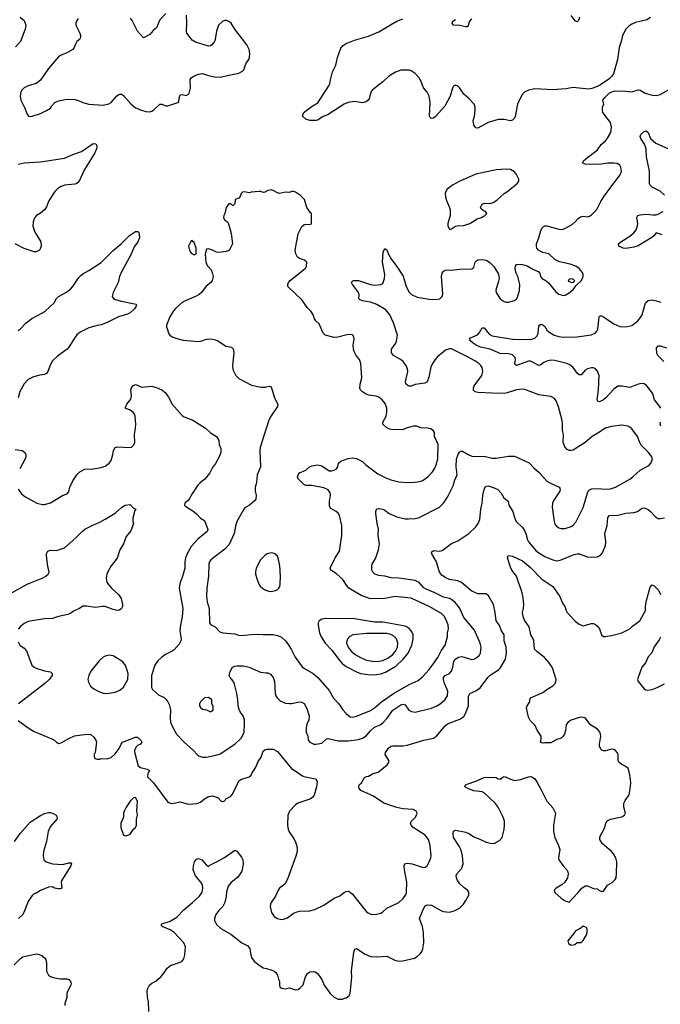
# Model space of a CAD drawing. Header units: inches. Extents: x 1834610 to 2027685, y 642842 to 774116.
# Tile 40 of 256: x 1857566 to 1863890, y 677723 to 687445. Entities that reach past the tile are written whole.
import ezdxf

# ---------------------------------------------------------------- set-up
doc = ezdxf.new("R2010")
doc.units = ezdxf.units.IN
doc.header["$MEASUREMENT"] = 0
for name, color, linetype in [('B8657', 7, 'Continuous'), ('B8658', 7, 'Continuous'), ('B8667', 7, 'Continuous'), ('B8668', 7, 'Continuous')]:
    doc.layers.add(name, color=color, linetype=linetype)

msp = doc.modelspace()

# ---------------------------------------------------------------- linework, layer by layer
at = {"layer": 'B8657', "color": 5}
for points, elevation in [([(1858832.4, 680000), (1858827.6, 679967.6), (1858886.8, 679910), (1859030, 679718.8), (1859050, 679707.3), (1859070, 679704.9), (1859150, 679721.6), (1859230, 679699.3), (1859313.4, 679706.6), (1859350, 679719.1), (1859390, 679750.4), (1859430, 679773), (1859470, 679782), (1859523.5, 679763.5), (1859554, 679730), (1859570, 679724.7), (1859590, 679732), (1859602, 679750), (1859647, 679773), (1859665.1, 679794.9), (1859704.5, 679870), (1859730, 679930.6), (1859750, 679942), (1859830, 679967.7), (1859850, 679984.9), (1859859, 680000)], 540), ([(1857514, 679330), (1857569.6, 679410), (1857670, 679522.4), (1857770, 679588), (1857810, 679606), (1857850, 679616.3), (1857870, 679616.3), (1857904.5, 679604.5), (1857924.7, 679590), (1857936, 679570), (1857931.3, 679550), (1857866.1, 679473.9), (1857847.9, 679427.9), (1857832.2, 679330), (1857800.4, 679230), (1857798, 679190), (1857804, 679150), (1857828.1, 679128.1), (1857890, 679108.2), (1857990, 679103.8), (1858050, 679120.7), (1858070, 679118), (1858076, 679110), (1858070.7, 679090), (1857981.3, 678950), (1857976.4, 678930), (1857981, 678870), (1857970, 678862.7), (1857950, 678863.7), (1857910, 678869.5), (1857890, 678882.7), (1857850, 678880.7), (1857770, 678845.6), (1857730, 678820.7), (1857702.8, 678810), (1857690, 678797.2), (1857650, 678737.2), (1857608.5, 678630), (1857592.6, 678607.4), (1857553.4, 678570)], 520), ([(1858842, 677650), (1858838.4, 677750), (1858827.6, 677790), (1858825.6, 677850), (1858828.2, 677871.8), (1858848.6, 677911.4), (1858869.8, 677930.2), (1858909.8, 677950.3), (1858962.8, 677997.2), (1858989.6, 678030), (1859020.4, 678079.6), (1859055.6, 678104.4), (1859150, 678138), (1859169.2, 678150), (1859187.2, 678172.8), (1859197, 678210), (1859202.6, 678290), (1859188, 678330), (1859090, 678431.1), (1859050, 678458.7), (1858972.7, 678490), (1858962.7, 678510), (1858970, 678516.3), (1859050, 678542.8), (1859118, 678582), (1859185.9, 678654.1), (1859273, 678727), (1859339.7, 678790), (1859368.3, 678830), (1859374.5, 678870), (1859370, 678901.2), (1859354.3, 678930), (1859301.1, 678990), (1859279.6, 679050), (1859280.7, 679090), (1859292.7, 679130), (1859310, 679154.8), (1859330, 679162), (1859362.8, 679150), (1859410, 679096), (1859430, 679082), (1859434, 679090), (1859456.1, 679103.9), (1859530, 679138.9), (1859587.4, 679172.6), (1859690, 679246), (1859710, 679236), (1859754.7, 679174.7), (1859767.5, 679147.5), (1859771.7, 679110), (1859761.3, 679050), (1859755.3, 679030), (1859721.1, 678978.9), (1859654, 678926), (1859625.3, 678890), (1859606.7, 678833.3), (1859604.2, 678790), (1859591.2, 678728.8), (1859570, 678687.6), (1859532.4, 678650), (1859502.4, 678610), (1859488.2, 678570), (1859488.2, 678550), (1859510, 678510.8), (1859550.7, 678470), (1859650, 678414), (1859759.1, 678330), (1859819, 678299), (1859838.4, 678270), (1859848.7, 678210), (1859859.3, 678179.3), (1859879.3, 678150), (1859917.6, 678117.6), (1859970, 678083.1), (1860000, 678075.9)], 520), ([(1857510, 678110.8), (1857569.4, 678170.6), (1857598, 678190), (1857730, 678222), (1857750, 678219.1), (1857783.4, 678203.4), (1857810, 678182.8), (1857823.4, 678163.4), (1857830.6, 678130), (1857830.6, 678050), (1857850.5, 678010.5), (1857870, 677997.3), (1857910, 677984.9), (1857970, 677975.5), (1858032.8, 677972.8), (1858050, 677966.8), (1858068, 677948), (1858074, 677930), (1858070.5, 677910), (1858037.3, 677850), (1858030.8, 677830), (1858030.7, 677790), (1858011, 677730), (1858011.3, 677710)], 520)]:
    msp.add_lwpolyline(points, dxfattribs=dict(at, elevation=elevation))
at = {"layer": 'B8657', "color": 5, "elevation": 540}
msp.add_lwpolyline([(1858710, 679766), (1858690, 679762), (1858656, 679730), (1858616, 679670), (1858596, 679630), (1858591, 679610), (1858591.1, 679568.9), (1858564.7, 679510), (1858564.7, 679470), (1858591.3, 679391.3), (1858610, 679387.3), (1858644.7, 679395.3), (1858656.5, 679403.5), (1858688.9, 679451.1), (1858708, 679470), (1858718, 679490), (1858718, 679550), (1858729, 679590), (1858724, 679630), (1858728.9, 679728.9)], close=True, dxfattribs=at)
at = {"layer": 'B8658', "color": 5}
for points, elevation in [([(1857571, 687470), (1857610, 687436), (1857626, 687390), (1857620.5, 687350), (1857573.4, 687230), (1857523.4, 687176.6)], 560), ([(1858143.7, 687456.3), (1858126, 687430), (1858119.3, 687410), (1858121.6, 687390), (1858160.7, 687310), (1858166.8, 687290), (1858166, 687270), (1858156, 687250), (1858130, 687228.7), (1858115.9, 687204.1), (1858104.9, 687170), (1858090.7, 687150), (1858030, 687116.2), (1857967.8, 687092.2), (1857950, 687079.5), (1857850, 686963.7), (1857770, 686846.6), (1857730, 686816.2), (1857650, 686791.5), (1857610, 686771.6), (1857587.7, 686750), (1857576.3, 686730), (1857570.4, 686690), (1857577.6, 686650), (1857618.4, 686570), (1857638, 686518), (1857653.7, 686493.7), (1857670, 686487.3), (1857690, 686490.7), (1857770, 686519.1), (1857831.9, 686548.1), (1857869.4, 686570.6), (1857884.8, 686595.2), (1857913.8, 686626.2), (1857950, 686644.9), (1858030, 686658.4), (1858110, 686655.5), (1858146.4, 686646.4), (1858190, 686625.5), (1858250, 686610.6), (1858390, 686601.6), (1858446, 686614), (1858470, 686628), (1858526.2, 686693.8), (1858550, 686707.7), (1858570, 686707.7), (1858590, 686696.3), (1858667.7, 686610), (1858710, 686575.8), (1858770, 686550.5), (1858810, 686539.1), (1858850, 686536), (1858870, 686541), (1858890, 686554.8), (1858950, 686611), (1858970, 686610.7), (1859010, 686595.5), (1859030, 686595.5), (1859138, 686630), (1859141.2, 686670), (1859150, 686702), (1859170, 686706), (1859210, 686696), (1859234, 686710), (1859244, 686730), (1859253.2, 686770), (1859250, 686854), (1859258, 686870), (1859289.4, 686890.6), (1859332.5, 686907.5), (1859370, 686913.4), (1859430, 686894), (1859490, 686881.6), (1859550, 686877), (1859630, 686898), (1859730, 686915.5), (1859764.8, 686935.2), (1859777.2, 686950), (1859798.4, 687010), (1859826.9, 687050), (1859834.8, 687070), (1859837.7, 687110), (1859831.1, 687150), (1859810, 687197), (1859689.6, 687350), (1859653, 687410), (1859630, 687428.3), (1859610, 687436.8), (1859590, 687438), (1859570, 687429.7), (1859530, 687391.8), (1859507.4, 687330), (1859495.8, 687250), (1859488.2, 687230), (1859463.7, 687196.3), (1859450, 687187), (1859430, 687182), (1859302.9, 687222.9), (1859270, 687243.6), (1859247.7, 687267.7), (1859216.3, 687310), (1859211.3, 687330), (1859215.4, 687410), (1859211.6, 687490)], 580), ([(1859010, 687506.9), (1858950, 687443.5), (1858916.7, 687363.3), (1858882.3, 687337.7), (1858850, 687298.4), (1858790, 687266), (1858730, 687332.3), (1858675.6, 687435.6), (1858658.9, 687458.9)], 580), ([(1857550, 686018.5), (1857610, 686032.6), (1857770, 686041.5), (1858010, 686077.6), (1858090, 686113.7), (1858175.8, 686144.2), (1858290, 686222.8), (1858318, 686218), (1858326, 686206), (1858326.8, 686190), (1858324, 686170), (1858308, 686130), (1858202.2, 685957.8), (1858150, 685842.9), (1858131.5, 685828.5), (1858110, 685821.3), (1858010, 685811.8), (1857970, 685795.1), (1857942.3, 685777.7), (1857912.1, 685747.9), (1857885.5, 685710), (1857850.4, 685649.6), (1857830, 685595.3), (1857814, 685570), (1857770, 685532.7), (1857731, 685510), (1857712.8, 685487.2), (1857699.3, 685450), (1857695.8, 685410), (1857713.5, 685353.5), (1857773.4, 685250), (1857778, 685210), (1857772.5, 685187.5), (1857761, 685170), (1857730, 685152.7), (1857710, 685152.7), (1857610, 685185.1), (1857521.2, 685230)], 560), ([(1860000, 685748.7), (1859990, 685742), (1859970, 685738), (1859947.3, 685747.3), (1859930, 685748), (1859850, 685742), (1859830, 685735.3), (1859803.1, 685743.1), (1859770, 685744), (1859751.3, 685730), (1859742, 685698), (1859730, 685682), (1859694, 685670), (1859690, 685626), (1859670, 685606), (1859650, 685626), (1859630, 685628), (1859606, 685590), (1859591, 685530), (1859580.7, 685510), (1859579.1, 685490), (1859587.3, 685470), (1859616, 685450), (1859627.3, 685430), (1859654.9, 685334.9), (1859667.3, 685230), (1859641.6, 685178.4), (1859630, 685166), (1859604.1, 685155.9), (1859530, 685146), (1859509.5, 685149.5), (1859470, 685169), (1859430, 685182), (1859410, 685178), (1859398, 685130), (1859402.8, 685050), (1859418.5, 685018.5), (1859455.9, 684975.9), (1859467.3, 684950), (1859475.5, 684910), (1859464.9, 684870), (1859450, 684846.6), (1859407.4, 684812.6), (1859359.5, 684750), (1859337, 684730), (1859300.5, 684710), (1859200.4, 684670), (1859169.4, 684650.6), (1859105.4, 684594.6), (1859084.2, 684570), (1859048.5, 684510), (1859016.3, 684430), (1859014, 684410), (1859026, 684386), (1859035.5, 684350), (1859047.7, 684330), (1859071.8, 684311.8), (1859116.2, 684296.2), (1859180.6, 684280.6), (1859330, 684268.7), (1859355.3, 684270), (1859411.3, 684288.7), (1859453, 684293), (1859490, 684286.7), (1859530, 684270.3), (1859602, 684222), (1859657.3, 684210), (1859673.5, 684193.5), (1859679.6, 684159.6), (1859668.1, 684030), (1859671.5, 683991.5), (1859699.3, 683930), (1859730, 683902.4), (1859855.8, 683835.8), (1859950, 683816.4), (1859990, 683817), (1860000, 683819.3)], 580), ([(1857550, 684376.1), (1857570, 684390.3), (1857629.7, 684450), (1857687.1, 684492.9), (1857790, 684549.1), (1857819.7, 684570), (1857905.1, 684650), (1857929.8, 684690.2), (1857950, 684710.4), (1858027.1, 684752.9), (1858070, 684788.2), (1858098.6, 684821.4), (1858150, 684899.1), (1858170, 684919.1), (1858190, 684936.3), (1858250, 684967.7), (1858370, 685046.7), (1858490, 685165.5), (1858566.6, 685230), (1858650, 685313), (1858710, 685353.4), (1858733.4, 685353.4), (1858742.8, 685342.8), (1858747.1, 685327.1), (1858747.3, 685290), (1858730.9, 685250.9), (1858696.5, 685203.5), (1858665.3, 685130), (1858568.4, 684950), (1858550.4, 684909.6), (1858539.5, 684850), (1858488.5, 684750), (1858480.5, 684710), (1858492.2, 684692.2), (1858510, 684683.1), (1858570, 684664.2), (1858714.9, 684634.9), (1858718.8, 684630), (1858713, 684610), (1858699.3, 684590), (1858655.5, 684550), (1858630, 684536.9), (1858541, 684510), (1858430, 684454.5), (1858370, 684431.8), (1858330, 684425.6), (1858250, 684402), (1858161.6, 684358.4), (1858130, 684331.8), (1858112.7, 684310), (1858052.2, 684210), (1858034.4, 684190), (1857937.8, 684122.2), (1857890, 684077), (1857870, 684041.2), (1857844.2, 683970), (1857830.2, 683949.8), (1857810, 683940.4), (1857764.6, 683935.4), (1857701.1, 683918.9), (1857650, 683892.6), (1857611.1, 683848.9), (1857567.9, 683772.1), (1857552.3, 683710)], 560), ([(1857550.6, 682810.6), (1857583.4, 682763.4), (1857618, 682738), (1857736, 682670), (1857790, 682657.6), (1857810, 682658.4), (1857870, 682673), (1857990, 682745.5), (1858035.5, 682764.5), (1858050, 682782), (1858062, 682830), (1858089.6, 682890), (1858128.8, 682951.2), (1858159, 682981), (1858210, 683006), (1858290, 683009.1), (1858370, 683022.4), (1858410, 683036.9), (1858450, 683066.4), (1858467.7, 683092.3), (1858487.1, 683150), (1858493.3, 683190), (1858510, 683222), (1858530, 683228.2), (1858650, 683219.3), (1858670, 683224.4), (1858694.1, 683245.9), (1858704.4, 683270), (1858700.4, 683350), (1858711, 683410), (1858712.8, 683450), (1858705.1, 683530), (1858699.5, 683550), (1858685.2, 683570), (1858650, 683592.7), (1858608.7, 683610), (1858625.2, 683650), (1858662, 683698), (1858669.2, 683730), (1858662.7, 683790), (1858669.3, 683810.7), (1858682, 683830), (1858710, 683841), (1858730, 683836), (1858770, 683816), (1858870, 683824.9), (1858924.7, 683810), (1858968.3, 683788.3), (1859003.8, 683763.8), (1859036.7, 683716.7), (1859071, 683650), (1859170, 683537.1), (1859190, 683523.8), (1859274.8, 683490), (1859400.7, 683410), (1859450, 683364.9), (1859510.5, 683330.5), (1859530.6, 683290.6), (1859536, 683250), (1859550.8, 683210), (1859550.6, 683170), (1859536.3, 683130), (1859498.8, 683061.2), (1859470, 683022.7), (1859443.1, 682970), (1859392.5, 682907.5), (1859346.8, 682873.2), (1859324.9, 682850), (1859272, 682770), (1859235.6, 682704.4), (1859197.3, 682670), (1859194, 682650), (1859215.5, 682630), (1859274.1, 682594.1), (1859310, 682564.9), (1859350, 682522.8), (1859390, 682498.8), (1859423.8, 682410), (1859415.5, 682390), (1859324.1, 682315.9), (1859258.6, 682241.4), (1859218.7, 682170), (1859204, 682130), (1859196.9, 682090), (1859194.9, 682030), (1859172.3, 681947.7), (1859150, 681888), (1859139.1, 681830), (1859177.4, 681630), (1859171.5, 681548.5), (1859154.9, 681470), (1859148.4, 681410), (1859160.4, 681330), (1859157.1, 681310), (1859140.3, 681279.7), (1859090, 681222.9), (1859071.3, 681208.7), (1859004.1, 681175.9), (1858968, 681150), (1858930, 681114.5), (1858901.3, 681070), (1858868.5, 680970), (1858867.7, 680850), (1858877.3, 680830), (1858937.4, 680777.4), (1858991.4, 680751.4), (1859010, 680735.5), (1859030, 680710.6), (1859042.6, 680682.6), (1859056.5, 680630), (1859052.6, 680550), (1859055.6, 680510), (1859070.3, 680470), (1859113.7, 680390), (1859188.5, 680310), (1859282, 680230), (1859317.3, 680190), (1859335.3, 680175.3), (1859370, 680163.1), (1859410, 680164.2), (1859514.9, 680185.1), (1859544.6, 680195.4), (1859690, 680290.4), (1859751.8, 680350), (1859770, 680378.8), (1859780.5, 680410), (1859786.6, 680490), (1859784, 680530), (1859771.2, 680570), (1859743, 680610), (1859733, 680633), (1859724.2, 680670), (1859720.9, 680730), (1859711.1, 680790), (1859685.2, 680885.2), (1859672.9, 680912.9), (1859642.9, 680950), (1859635.6, 680970), (1859643.6, 681010), (1859666.6, 681050), (1859690, 681062), (1859710, 681064.9), (1859770, 681065.5), (1859790, 681061.6), (1859830, 681050.4), (1859942.8, 681002.8), (1860000, 680995.9)], 560), ([(1860000, 683408.6), (1859938.5, 683221.5), (1859935.5, 683190), (1859942, 683030), (1859910.6, 682950), (1859904.9, 682870), (1859890.7, 682830), (1859890.7, 682790), (1859901, 682750), (1859896, 682710), (1859881, 682690), (1859833.4, 682650), (1859790, 682624.5), (1859774.4, 682605.6), (1859710.3, 682490), (1859695.3, 682444.7), (1859681.9, 682370), (1859635.7, 682264.3), (1859590, 682216.1), (1859452.7, 682110), (1859438.7, 682090), (1859431.7, 682070), (1859430.2, 681950), (1859412.9, 681830), (1859409.3, 681750), (1859417.2, 681697.2), (1859435.3, 681630), (1859438.5, 681490), (1859450, 681472.2), (1859496.3, 681450), (1859541.5, 681401.5), (1859571.3, 681390), (1859690, 681379.7), (1859727.3, 681367.3), (1859750, 681365), (1859890, 681378.6), (1859970, 681373), (1860000, 681373.3)], 580), ([(1857520.9, 683200.9), (1857591, 683190), (1857613.5, 683173.5), (1857625.5, 683150), (1857626.4, 683130), (1857620.4, 683110), (1857566, 683010)], 560), ([(1857330, 681699), (1857640.7, 681870), (1857789.4, 681930), (1857822.9, 681950), (1857847.6, 681970), (1857857.4, 681990), (1857843.5, 682050), (1857829.7, 682150), (1857830, 682171.3), (1857843.3, 682196.7), (1857870, 682206), (1857930, 682203.8), (1858010, 682230.5), (1858120.5, 682330), (1858184.9, 682395.1), (1858210, 682413.7), (1858280.9, 682450), (1858357.6, 682482.4), (1858408.6, 682511.4), (1858507.7, 682572.3), (1858570, 682627.3), (1858607.6, 682652.4), (1858656.8, 682656.8), (1858690, 682622), (1858711.3, 682611.3), (1858702, 682598), (1858683.6, 682523.6), (1858682, 682490), (1858690.8, 682470), (1858663.5, 682396.5), (1858616.9, 682343.1), (1858590.8, 682270), (1858556, 682210), (1858530, 682128.7), (1858468.3, 682051.7), (1858440.4, 681999.6), (1858428, 681970), (1858419.3, 681930), (1858426, 681890), (1858438, 681870), (1858474, 681830), (1858540.7, 681770), (1858566.8, 681730), (1858581, 681670), (1858581, 681650), (1858571.3, 681630), (1858550, 681614), (1858530, 681609.6), (1858490, 681619.5), (1858410, 681649.5), (1858388.3, 681651.7), (1858310, 681641.6), (1858230, 681655.1), (1858190, 681652.3), (1858156, 681630), (1858096.9, 681603.1), (1858070, 681583.6), (1858041, 681570), (1857950, 681552.6), (1857890, 681531.1), (1857810, 681529.7), (1857650, 681501.3), (1857610, 681483.6), (1857570, 681449.6), (1857550, 681426)], 540), ([(1860000, 682163.4), (1859990, 682157.4), (1859942.8, 682110), (1859902, 682030), (1859893.7, 681990), (1859895.3, 681970), (1859910, 681916), (1859928.5, 681870), (1859941.6, 681850), (1859963, 681830), (1859992.7, 681812.7), (1860000, 681810.3)], 620), ([(1857550, 681302), (1857566.8, 681270), (1857610, 681239.1), (1857632.9, 681212.9), (1857686, 681070), (1857710, 681050.4), (1857730, 681042), (1857810, 681015.5), (1857870, 681006), (1857886, 680990), (1857886.8, 680970), (1857856.3, 680930), (1857815.5, 680890), (1857554.9, 680690)], 540), ([(1857550, 680524.9), (1857650, 680452.4), (1857710, 680416.4), (1857884.7, 680344.7), (1857910.4, 680330.4), (1857930, 680310.8), (1857950, 680298.8), (1857976.6, 680303.4), (1858051.3, 680348.7), (1858107.9, 680372.1), (1858230, 680390.5), (1858270, 680387.3), (1858299, 680359), (1858318, 680330), (1858323.8, 680310), (1858310.7, 680210), (1858300.4, 680190), (1858300.4, 680170), (1858309.1, 680149.1), (1858330, 680141.6), (1858355.9, 680144.1), (1858370, 680151), (1858430, 680147.3), (1858470, 680159.1), (1858510, 680194.8), (1858549.4, 680250), (1858567.2, 680292.8), (1858582, 680310), (1858710, 680360.7), (1858730, 680361), (1858761, 680330), (1858773.4, 680310), (1858758.8, 680290), (1858730, 680278), (1858715.1, 680264.9), (1858700.7, 680230), (1858702.7, 680202.7), (1858736.5, 680076.5), (1858759.9, 680059.9), (1858823.1, 680043.1), (1858846.8, 680030), (1858833.4, 680006.6), (1858832.4, 680000)], 540), ([(1859859, 680000), (1859900.5, 680070), (1859918.9, 680121.1), (1859950, 680162.8), (1859970, 680220.5), (1859985.8, 680234.2), (1860000, 680239.4)], 540)]:
    msp.add_lwpolyline(points, dxfattribs=dict(at, elevation=elevation))
for points, elevation in [([(1859270, 685266), (1859258, 685262), (1859232, 685210), (1859242, 685170), (1859252, 685150), (1859259.6, 685139.6), (1859290, 685122), (1859307.3, 685132.7), (1859308, 685190), (1859290, 685246), (1859275.3, 685255.3)], 580), ([(1858450, 681169.6), (1858410, 681159.5), (1858390.3, 681149.6), (1858350, 681115.1), (1858270, 681012.7), (1858248.5, 680970), (1858239.3, 680930), (1858244.7, 680904.7), (1858264.7, 680864.7), (1858296.7, 680836.7), (1858346, 680810), (1858390, 680795.5), (1858430, 680790.5), (1858510, 680803.8), (1858555.2, 680824.8), (1858590, 680854.8), (1858634, 680930), (1858636.2, 680990), (1858610, 681069), (1858583.3, 681103.3), (1858490, 681164.5)], 560), ([(1859430, 680752.7), (1859390, 680748), (1859350, 680708), (1859341, 680690), (1859341, 680670), (1859350, 680652), (1859370, 680638), (1859411.1, 680631.1), (1859450, 680612), (1859470, 680622), (1859475.3, 680630), (1859474.6, 680665.4), (1859462, 680690), (1859462, 680730)], 580)]:
    msp.add_lwpolyline(points, close=True, dxfattribs=dict(at, elevation=elevation))
at = {"layer": 'B8667', "color": 5}
for points, elevation in [([(1860000, 678075.9), (1860050, 678063.8), (1860078.8, 678050), (1860095.6, 678035.6), (1860110.4, 678010.4), (1860120.7, 677970), (1860130.7, 677950), (1860131, 677910), (1860135.3, 677895.3), (1860150, 677881), (1860190, 677876), (1860230, 677884), (1860290, 677865.5), (1860314, 677870), (1860336.1, 677883.9), (1860364.5, 677915.5), (1860387.7, 677992.3), (1860409.2, 678030), (1860430, 678044), (1860470, 678047.7), (1860490, 678040.7), (1860510, 678022.8), (1860548.6, 677968.6), (1860572.7, 677910), (1860630.6, 677830), (1860670, 677794), (1860710, 677772), (1860750, 677772), (1860775.3, 677784.7), (1860790, 677786), (1860819, 677810), (1860829.2, 677830), (1860845.1, 677990), (1860840.7, 678050), (1860863.6, 678236.4), (1860873.2, 678266.8), (1860890, 678274), (1860978.2, 678218.2), (1861030, 678195.8), (1861090, 678192.2), (1861190, 678197.1), (1861270, 678158), (1861310, 678147.3), (1861350, 678150.6), (1861462, 678178), (1861490, 678194), (1861520.1, 678219.9), (1861537.2, 678242.8), (1861547, 678270), (1861554.3, 678330), (1861552.3, 678430), (1861541.7, 678490), (1861513.3, 678570), (1861550, 678658.8), (1861570, 678694), (1861590, 678704.9), (1861630, 678701.6), (1861730, 678646.4), (1861750, 678639.3), (1861810, 678633), (1861855.9, 678644.1), (1861907.7, 678672.3), (1861946.6, 678710), (1861971.3, 678748.7), (1861998.9, 678801.1), (1862001.1, 678830), (1861987.6, 678850), (1861952.5, 678872.5), (1861910, 678913), (1861886.6, 678946.6), (1861877.2, 678970), (1861875.4, 678990), (1861882.4, 679010), (1861931.6, 679068.4), (1861945.7, 679110), (1861936.1, 679190), (1861923.3, 679243.3), (1861905.7, 679285.7), (1861849.7, 679370), (1861844.2, 679410), (1861848, 679432), (1861870, 679441.6), (1861970, 679423.7), (1862006.7, 679406.7), (1862050, 679377.6), (1862110, 679354), (1862170, 679322), (1862210, 679312.4), (1862249.3, 679310.7), (1862301.5, 679338.5), (1862329.2, 679370), (1862349.6, 679450), (1862353.6, 679490), (1862351.3, 679530), (1862339.1, 679570), (1862289.8, 679670), (1862260.4, 679710), (1862150, 679811.1), (1862130, 679819.7), (1862050, 679831.5), (1861995.3, 679850), (1861962, 679870), (1861968.7, 679890), (1861982.5, 679897.5), (1862070, 679926.4), (1862150, 679962.8), (1862170, 679966.8), (1862210, 679961), (1862250, 679966), (1862270, 679961), (1862290, 679948), (1862310, 679945.5), (1862334.8, 679965.2), (1862350, 679970.6), (1862370, 679966.7), (1862410, 679946.3), (1862450, 679933.1), (1862510, 679942.6), (1862590, 679968.2), (1862610, 679970.4), (1862630, 679964.9), (1862650, 679947.3), (1862670, 679920.7), (1862710, 679848.2), (1862768.7, 679730), (1862830, 679662), (1862855.3, 679610), (1862837.3, 679490), (1862836.1, 679430), (1862849.1, 679369.1), (1862885.3, 679290), (1862897, 679250), (1862885.5, 679170), (1862887.7, 679150), (1862930.3, 679090.3), (1862968, 679050), (1862978, 679030), (1862981.6, 679010), (1862973.4, 678970), (1862947.3, 678930), (1862918, 678902), (1862861, 678870), (1862841, 678850), (1862850, 678826), (1862910, 678771.3), (1862950, 678744.7), (1862990, 678732), (1863077.5, 678822.5), (1863115.3, 678870), (1863150, 678891), (1863170, 678891), (1863230, 678866), (1863270, 678862), (1863282, 678850), (1863310, 678836), (1863330, 678841), (1863370, 678898), (1863415.5, 678924.5), (1863445.6, 678954.4), (1863453.2, 678970), (1863458, 679010), (1863459.5, 679130), (1863452.3, 679170), (1863426.6, 679210), (1863407, 679230), (1863314.7, 679310), (1863294, 679350), (1863292.6, 679370), (1863298.9, 679390), (1863341.1, 679470), (1863351.6, 679510), (1863366.5, 679533.5), (1863399, 679550), (1863510, 679574.9), (1863536, 679590), (1863547, 679610), (1863529.8, 679669.8), (1863530.7, 679710), (1863543.4, 679736.6), (1863582, 679790), (1863590.9, 679830), (1863597.8, 679902.2), (1863596.5, 679950), (1863586, 680000)], 520), ([(1860324.8, 680000), (1860350, 679983), (1860372.2, 679972.2), (1860487.9, 679947.9), (1860502, 679922), (1860497, 679870), (1860471.6, 679788.4), (1860456, 679764), (1860430, 679747), (1860312.3, 679707.7), (1860290, 679692.3), (1860230.6, 679630), (1860212.7, 679590), (1860208.5, 679491.5), (1860215.8, 679450), (1860226.8, 679426.8), (1860270, 679364), (1860287.5, 679327.5), (1860304.2, 679270), (1860304.2, 679230), (1860293.5, 679186.5), (1860210, 678959), (1860184.9, 678910), (1860132.1, 678867.9), (1860116.3, 678850), (1860090.6, 678790), (1860050, 678729), (1860041.6, 678710), (1860039.3, 678690), (1860050.8, 678630), (1860078.8, 678590), (1860110, 678570.7), (1860150, 678560.7), (1860170, 678562), (1860210, 678575.5), (1860270, 678623), (1860304.4, 678635.6), (1860330, 678641.6), (1860430, 678644.4), (1860481, 678659), (1860570, 678703), (1860669.4, 678770), (1860724.9, 678795.1), (1860771.3, 678828.7), (1860790, 678838), (1860810, 678840.5), (1860830, 678830.4), (1860850, 678810.4), (1860990, 678637.3), (1861005.1, 678625.1), (1861030, 678613), (1861050, 678610.5), (1861090, 678613), (1861130, 678624), (1861147.3, 678632.7), (1861189.7, 678670.3), (1861310, 678728.9), (1861352.1, 678767.9), (1861381.2, 678810), (1861385.8, 678830), (1861387.2, 678930), (1861364.7, 679050), (1861362.9, 679090), (1861369.6, 679110.4), (1861390, 679114.9), (1861442, 679110), (1861550, 679073.4), (1861570, 679077.3), (1861589, 679090), (1861610, 679131), (1861625.1, 679170), (1861627.3, 679190), (1861616.9, 679290), (1861600.5, 679350), (1861570, 679391.3), (1861452, 679470), (1861429.5, 679490), (1861425.1, 679510), (1861434.5, 679530), (1861470, 679568), (1861482.9, 679590), (1861489.4, 679610), (1861479.3, 679630), (1861450, 679645.1), (1861350, 679652.8), (1861290, 679664.7), (1861161.2, 679710), (1861057.5, 679777.5), (1860934.8, 679834.8), (1860916.5, 679856.5), (1860913.2, 679870), (1860916, 679890), (1860940.9, 679910), (1860970, 679962.8), (1860990, 679973.4), (1861010, 679976.3), (1861050, 679998), (1861056.2, 680000)], 540)]:
    msp.add_lwpolyline(points, dxfattribs=dict(at, elevation=elevation))
at = {"layer": 'B8667', "color": 5, "elevation": 520}
msp.add_lwpolyline([(1863130, 678495.3), (1863105.4, 678474.6), (1863050, 678446), (1863045.4, 678434.6), (1862978.8, 678350), (1862984.5, 678324.5), (1863010, 678306), (1863048, 678312), (1863070, 678334), (1863110, 678334), (1863130, 678354), (1863162, 678410), (1863168.4, 678431.6), (1863168.4, 678468.4), (1863160.4, 678480.4)], close=True, dxfattribs=at)
at = {"layer": 'B8668', "color": 5}
for points, elevation in [([(1863792.7, 687467.3), (1863756.9, 687443.1), (1863644.6, 687415.4), (1863610, 687400.7), (1863579.5, 687380.5), (1863548.8, 687351.2), (1863518.4, 687290), (1863503.7, 687230), (1863482.6, 687170), (1863467, 687050), (1863428.2, 686910), (1863410, 686883.7), (1863382, 686858), (1863299.2, 686800.8), (1863258.9, 686781.1), (1863215.6, 686764.4), (1863182, 686758), (1863030, 686775.1), (1862957.2, 686762.8), (1862830, 686751.3), (1862650, 686760.7), (1862590.4, 686749.6), (1862550, 686729.2), (1862530, 686709), (1862510, 686674), (1862479.5, 686610), (1862458.4, 686490), (1862450, 686473.2), (1862430, 686452.7), (1862410, 686447.3), (1862350, 686460.5), (1862290, 686458.9), (1862190.8, 686430), (1862090, 686375.1), (1862070, 686376), (1862050, 686402), (1862044.5, 686430), (1862043.7, 686450), (1862054.5, 686490), (1862062, 686550), (1862060.9, 686580.9), (1862053.2, 686610), (1861997.2, 686670), (1861949.6, 686709.6), (1861910, 686768.7), (1861890, 686788.7), (1861870, 686798), (1861850, 686788), (1861838, 686770), (1861815.5, 686690), (1861763.8, 686590), (1861670, 686489.3), (1861650, 686473.2), (1861629.3, 686469.3), (1861618, 686478), (1861612.7, 686492.7), (1861617, 686630), (1861609.4, 686690), (1861589.5, 686730), (1861553.5, 686773.5), (1861530, 686833.2), (1861510, 686869.2), (1861470, 686913.2), (1861430, 686941.2), (1861410, 686946), (1861330, 686946), (1861274.6, 686925.4), (1861210, 686886.6), (1861150.3, 686829.7), (1861046, 686750), (1861030, 686718), (1861015.2, 686664.8), (1861006.8, 686650), (1860988, 686632), (1860950, 686625.1), (1860870, 686637.6), (1860810, 686626), (1860770, 686609.6), (1860612.3, 686507.7), (1860554.9, 686485.1), (1860510, 686454), (1860490, 686449.2), (1860430, 686449.2), (1860390, 686462), (1860362, 686490), (1860362, 686510), (1860375.3, 686530), (1860453.2, 686590), (1860510, 686624.9), (1860619.3, 686790), (1860629.3, 686810), (1860634.5, 686850), (1860654.5, 686930), (1860685.6, 686994.4), (1860704.5, 687070), (1860736.9, 687163.1), (1860759.3, 687190), (1860790, 687208.4), (1860870, 687243.1), (1861010, 687280.9), (1861110, 687323.2), (1861225.1, 687394.9), (1861290, 687429.1), (1861350, 687452.6)], 560), ([(1862026.3, 687453.7), (1862007.3, 687430), (1861990, 687378), (1861984.7, 687375.3), (1861970, 687374), (1861910, 687387.3), (1861849.3, 687389.3), (1861835.3, 687410), (1861842, 687430), (1861870, 687446.8)], 540), ([(1863091.9, 687468.1), (1863083.5, 687436.5), (1863070, 687422), (1863050, 687433.2), (1863010, 687485.1)], 540), ([(1860000, 680995.9), (1860014.2, 680994.2), (1860042.4, 680982.4), (1860067.7, 680950), (1860083, 680910), (1860088, 680790), (1860093.4, 680770), (1860107.1, 680747.1), (1860139, 680719), (1860190, 680697.1), (1860230, 680692.7), (1860250, 680692.7), (1860330, 680708.7), (1860350, 680706.7), (1860373.2, 680693.2), (1860401.8, 680641.8), (1860424.2, 680570), (1860420.4, 680530), (1860402.4, 680490), (1860393, 680450), (1860395.5, 680410), (1860410.6, 680370), (1860414, 680330), (1860430.8, 680310), (1860470, 680292.4), (1860490, 680290.4), (1860550, 680300.3), (1860590, 680340.5), (1860610, 680348.5), (1860710, 680324.9), (1860810, 680323.6), (1860910, 680336.5), (1860949.5, 680350), (1860987.1, 680372.9), (1861032.8, 680427.2), (1861070, 680459.6), (1861130, 680486.7), (1861150, 680500.3), (1861193.2, 680546.8), (1861250, 680626.7), (1861330, 680678.5), (1861350, 680687), (1861370, 680678), (1861407.3, 680627.3), (1861434.6, 680614.6), (1861470, 680608.7), (1861630, 680645.6), (1861682.9, 680670), (1861715.6, 680690), (1861764.2, 680730), (1861789.7, 680770), (1861792.8, 680810), (1861787.6, 680830), (1861758.2, 680890), (1861748.3, 680930), (1861749.7, 680950), (1861767.3, 680970), (1861809.8, 680990.2), (1861829.1, 681010.9), (1861843.7, 681050), (1861852, 681108), (1861865.8, 681130), (1861898, 681150), (1861930, 681156.5), (1862030, 681127.2), (1862050, 681130.3), (1862070, 681140.3), (1862104, 681170), (1862114.8, 681190), (1862121.7, 681250), (1862113.5, 681290), (1862056.3, 681416.3), (1861950, 681543), (1861911.8, 681630), (1861897.6, 681650), (1861863.9, 681690), (1861830, 681718.2), (1861809.2, 681729.2), (1861750, 681742.2), (1861658, 681790), (1861580.2, 681820.2), (1861555.3, 681835.3), (1861510, 681886), (1861470, 681905.7), (1861310, 681930.7), (1861234.3, 681934.3), (1861170, 681951.5), (1861110, 681955.6), (1861071.3, 681971.3), (1861052.3, 681990), (1861043.6, 682010), (1861041.6, 682050), (1861047.3, 682070), (1861083, 682130), (1861109.6, 682210), (1861118.4, 682270), (1861106.6, 682350), (1861107, 682413), (1861095.1, 682470), (1861082.9, 682570), (1861082, 682590), (1861087.7, 682612.3), (1861110, 682619.1), (1861150, 682610.4), (1861170, 682601.6), (1861214.8, 682570), (1861290, 682536.4), (1861370, 682516.4), (1861404.8, 682515.2), (1861470, 682520.4), (1861510, 682530.4), (1861710, 682632.7), (1861749.6, 682670), (1861789.8, 682730.2), (1861848, 682850), (1861858.3, 682890), (1861884, 682950), (1861874.8, 683030), (1861878.7, 683110), (1861898.6, 683161.4), (1861910, 683177.1), (1861930, 683188.4), (1861993, 683150), (1862030, 683134.4), (1862050, 683131.2), (1862150, 683135.5), (1862230, 683116.5), (1862270, 683113.7), (1862390, 683134), (1862450, 683134), (1862594, 683070), (1862640.9, 683020.9), (1862694.7, 682974.7), (1862770, 682887.3), (1862798, 682870), (1862890.3, 682830.3), (1862898.4, 682818.4), (1862902, 682810), (1862898.4, 682790), (1862840.4, 682699.6), (1862826.7, 682670), (1862822.4, 682630), (1862842, 682490), (1862850, 682464.7), (1862865.2, 682445.2), (1862888.1, 682428.1), (1862910, 682420.7), (1862950, 682420.5), (1863010, 682439.3), (1863030, 682453), (1863056.2, 682483.8), (1863130, 682626.8), (1863170, 682771), (1863177.6, 682790), (1863190, 682803.8), (1863210, 682813.7), (1863230, 682816.5), (1863389.7, 682810.3), (1863446.6, 682830), (1863590, 682908.8), (1863619.6, 682930), (1863690, 682997.1), (1863776.6, 683043.4), (1863801.2, 683070), (1863813.2, 683110), (1863806, 683130), (1863774, 683170), (1863702.2, 683242.2), (1863686.9, 683270), (1863664.7, 683330), (1863610, 683406), (1863590, 683422), (1863570, 683429.6), (1863510, 683439.7), (1863410, 683428.2), (1863347.4, 683412.6), (1863289.3, 683370.7), (1863218.7, 683330), (1863148.5, 683270), (1863050, 683206.3), (1863030, 683195.6), (1863010, 683191.8), (1862990, 683192), (1862970, 683199.3), (1862948.2, 683228.2), (1862931.6, 683270), (1862933.6, 683350), (1862925.1, 683390), (1862924.1, 683464.1), (1862918.9, 683498.9), (1862883.7, 683623.7), (1862860.8, 683680.8), (1862844.4, 683704.4), (1862810, 683724.5), (1862690, 683740.5), (1862552.7, 683792.7), (1862530, 683796.9), (1862470, 683791.2), (1862379.7, 683760.3), (1862350, 683754.8), (1862230, 683755.8), (1862090, 683764), (1862064, 683770), (1862045.4, 683785.4), (1862044.7, 683810), (1862054, 683830), (1862128, 683930), (1862137.6, 683970), (1862131.2, 684011.2), (1862119.5, 684030), (1862098.4, 684050), (1862057.6, 684077.6), (1862001.3, 684110), (1861830, 684194.3), (1861810, 684195.8), (1861770, 684183), (1861690, 684116.9), (1861666.5, 684090), (1861640.3, 684050), (1861625.6, 684014.4), (1861606, 683914), (1861590, 683869.2), (1861564.5, 683855.5), (1861470, 683841.6), (1861430, 683827), (1861410, 683825.1), (1861401.2, 683830), (1861379.5, 683850), (1861374, 683870), (1861396.9, 683970), (1861395.2, 683995.2), (1861384.9, 684024.9), (1861351.1, 684071.1), (1861326.6, 684090), (1861256, 684130), (1861236.6, 684156.6), (1861236.2, 684190), (1861279.5, 684250), (1861287, 684270), (1861294.5, 684330), (1861254.7, 684450), (1861221, 684530), (1861181.1, 684581.1), (1861092.8, 684632.8), (1861030, 684656.4), (1860948.7, 684670), (1860922.3, 684682.3), (1860915.1, 684690), (1860918, 684730), (1860912.3, 684750), (1860853.2, 684830), (1860842, 684850), (1860844.7, 684855.3), (1860854, 684866), (1860866, 684870), (1860909.6, 684870.4), (1861030, 684830.3), (1861070, 684824.9), (1861131.3, 684828.7), (1861150, 684841), (1861167.6, 684890), (1861170.9, 684929.1), (1861148.8, 685050), (1861154.5, 685150), (1861170, 685186), (1861190, 685171), (1861205.5, 685130), (1861236.3, 685076.3), (1861290, 685008), (1861351.2, 684911.2), (1861382.2, 684810), (1861410, 684753.4), (1861434.4, 684730), (1861490, 684703.6), (1861610, 684684.2), (1861670, 684681.3), (1861714, 684690), (1861736, 684710), (1861744.5, 684735.5), (1861731.4, 684908.6), (1861737.6, 684942.4), (1861750, 684962.8), (1861770, 684973), (1861785.4, 684974.6), (1861827.2, 684972.8), (1861910, 684983), (1862030, 684986), (1862050, 684998), (1862063.7, 685050), (1862075.6, 685064.4), (1862090, 685073), (1862130, 685078.4), (1862170, 685070.4), (1862208.8, 685048.8), (1862247.1, 685007.1), (1862292.2, 684932.2), (1862298, 684890), (1862290.5, 684850), (1862270, 684788), (1862266.4, 684770), (1862270, 684752), (1862310.8, 684690), (1862350, 684660.7), (1862370, 684654), (1862390, 684654), (1862449.2, 684670.8), (1862470, 684684.7), (1862484.1, 684715.9), (1862500.9, 684770), (1862504.5, 684830), (1862482.9, 684910), (1862464.5, 684950), (1862458, 684990), (1862459.3, 685010), (1862470, 685026), (1862489.5, 685030.5), (1862530, 685028), (1862575.5, 685015.5), (1862637.6, 684977.6), (1862690, 684955.5), (1862699.6, 684939.6), (1862708.3, 684908.3), (1862723.8, 684890), (1862764.9, 684864.9), (1862786.1, 684846.1), (1862857.5, 684757.5), (1862890, 684734.8), (1862930, 684722.8), (1862950, 684724), (1862990, 684746.8), (1863030, 684781), (1863061.2, 684818.8), (1863113.2, 684870), (1863129, 684910), (1863129, 684930), (1863121.2, 684950), (1863089.5, 684989.5), (1863057.2, 685010), (1863002, 685030), (1862893.5, 685053.5), (1862850, 685075.6), (1862790, 685131.6), (1862730, 685145.1), (1862710, 685154.5), (1862689.2, 685170), (1862672.7, 685190), (1862666.6, 685210), (1862667, 685230), (1862690, 685291.3), (1862710, 685364.7), (1862726, 685394), (1862736.2, 685403.8), (1862749.7, 685410.4), (1862770, 685410.4), (1862890, 685377.1), (1862910, 685373), (1862930, 685375.5), (1862955.3, 685384.7), (1863018.6, 685421.4), (1863050, 685447.7), (1863078.3, 685481.7), (1863102.6, 685497.4), (1863130, 685503.8), (1863170, 685498.8), (1863190, 685504), (1863210, 685516.3), (1863262.9, 685570), (1863304.2, 685650), (1863337.4, 685702.6), (1863491.8, 685910), (1863502, 685930), (1863507, 685950), (1863499.3, 685990), (1863489.4, 686009.4), (1863463.2, 686023.2), (1863430, 686029.4), (1863370, 686027.6), (1863310, 686019.7), (1863190, 686013.5), (1863150, 686016.9), (1863122.7, 686030), (1863132, 686050), (1863153.6, 686070), (1863270, 686161.1), (1863307.3, 686212.7), (1863348.3, 686250), (1863370, 686276.5), (1863402.7, 686330), (1863408.1, 686388.1), (1863399.5, 686430), (1863341.4, 686501.4), (1863322.9, 686530), (1863318.4, 686550), (1863320.1, 686579.9), (1863331.8, 686610), (1863322, 686650), (1863342, 686678), (1863390, 686724), (1863438.4, 686741.6), (1863550, 686739.5), (1863610, 686732.4), (1863672.2, 686752.2), (1863690, 686747.7), (1863740.4, 686720.4), (1863810, 686700.5), (1863850, 686697.1), (1863890, 686705.5), (1863970, 686753.4)], 560), ([(1863930, 685712.3), (1863889.3, 685750), (1863809.4, 685790), (1863789.7, 685809.7), (1863783.5, 685823.5), (1863782.4, 685950), (1863754.4, 686090), (1863750.7, 686170.7), (1863735.7, 686215.7), (1863698.4, 686270), (1863692.3, 686290), (1863698, 686310), (1863730, 686340.7), (1863750, 686346.8), (1863770, 686331), (1863794.9, 686270), (1863845.5, 686225.4), (1863970, 686168.8)], 540), ([(1860000, 681373.3), (1860070, 681374), (1860110, 681365.5), (1860150, 681346.3), (1860190, 681311.8), (1860216.4, 681276.4), (1860245.5, 681230), (1860284.7, 681150), (1860355.6, 681055.6), (1860377.6, 681037.6), (1860462.4, 680990), (1860510, 680948.7), (1860620, 680820), (1860665.3, 680745.3), (1860715.3, 680690), (1860755.3, 680630), (1860790, 680592.4), (1860830, 680560.3), (1860850, 680557.4), (1860890, 680566.5), (1861030, 680624.2), (1861070, 680650.2), (1861139.3, 680710), (1861255.1, 680790), (1861410, 680879), (1861499.3, 680920.7), (1861544.2, 680955.8), (1861609.9, 681030.1), (1861655.8, 681090), (1861692.7, 681147.3), (1861726.9, 681213.1), (1861765.5, 681270), (1861789.8, 681350), (1861790.9, 681390), (1861798, 681430), (1861795.1, 681470), (1861770, 681533.3), (1861755.6, 681555.6), (1861730, 681579.8), (1861610, 681651.4), (1861430, 681733.6), (1861270, 681750.6), (1861170, 681729.9), (1861030, 681725.9), (1860938.4, 681758.4), (1860816.3, 681830), (1860798, 681850), (1860756.5, 681916.5), (1860690, 681976.9), (1860639.3, 682010), (1860631.8, 682030), (1860681.7, 682130), (1860724.6, 682195.4), (1860747.6, 682350), (1860744.7, 682450), (1860723.6, 682550), (1860710, 682572), (1860690, 682589.6), (1860638.9, 682618.9), (1860629.6, 682629.6), (1860624.8, 682644.8), (1860622.9, 682690), (1860633.6, 682750), (1860630, 682773.2), (1860610, 682802), (1860570, 682820.9), (1860450, 682846.6), (1860390, 682844), (1860370, 682855.3), (1860315.3, 682910), (1860308.7, 682930), (1860315.3, 682950), (1860330, 682971.3), (1860390, 682998), (1860428.7, 683030), (1860450, 683038.8), (1860510.9, 683050.9), (1860550, 683038), (1860622, 682990), (1860646, 682990), (1860670, 682996), (1860694, 683010), (1860705.2, 683030), (1860713.2, 683066.8), (1860735.1, 683084.9), (1860810, 683110.7), (1860850, 683118), (1860890, 683110.6), (1860950, 683080.7), (1860982.8, 683050), (1861101.8, 682961.8), (1861180.7, 682920.7), (1861230, 682901.3), (1861310, 682882), (1861390, 682876.5), (1861470, 682877.8), (1861530, 682887.6), (1861550, 682896.5), (1861594.7, 682930), (1861641.1, 682978.9), (1861664.5, 683015.5), (1861678.9, 683050), (1861693.5, 683110), (1861697.4, 683250), (1861661.6, 683330), (1861660.7, 683370), (1861649.5, 683390), (1861625.1, 683405.1), (1861592.2, 683412.2), (1861530, 683415.1), (1861484, 683430), (1861452.2, 683432.2), (1861380.5, 683410), (1861350, 683394.5), (1861290, 683398.8), (1861250, 683394.7), (1861220.4, 683400.4), (1861190, 683414.3), (1861149.8, 683449.8), (1861149.7, 683470), (1861182.4, 683530), (1861191.8, 683570), (1861189.6, 683610), (1861173.9, 683653.9), (1861143.7, 683690), (1861110, 683717.6), (1861086.5, 683726.5), (1861010, 683738), (1860981.2, 683750), (1860949.4, 683770), (1860931.8, 683790), (1860925.3, 683805.3), (1860927.5, 683847.5), (1860945.1, 683910), (1860932.4, 684050), (1860919.7, 684090), (1860888.3, 684130), (1860867.1, 684170), (1860861.7, 684190), (1860858.9, 684230), (1860867.3, 684290), (1860862.7, 684322.7), (1860850, 684332.7), (1860810, 684336.9), (1860706, 684310), (1860670, 684305.8), (1860582.7, 684330), (1860562, 684350), (1860522.9, 684442.9), (1860489.3, 684470), (1860476, 684490), (1860462, 684530), (1860443.3, 684563.3), (1860402.6, 684602.6), (1860354.8, 684674.8), (1860212.3, 684810), (1860212, 684830), (1860219.5, 684850), (1860237.6, 684870), (1860388.7, 684990), (1860399, 685010), (1860402, 685050), (1860378, 685070), (1860330, 685085.2), (1860310, 685101.2), (1860291.9, 685131.9), (1860284.5, 685170), (1860316, 685330), (1860350, 685402), (1860370, 685418), (1860390, 685424.7), (1860430, 685422), (1860446, 685430), (1860446, 685530), (1860436.4, 685536.4), (1860402, 685590), (1860378, 685670), (1860338, 685710), (1860290, 685742), (1860270, 685748), (1860250, 685748), (1860230, 685738), (1860190, 685742), (1860130, 685729), (1860110, 685735.3), (1860070, 685759), (1860050, 685764), (1860006.8, 685753.2), (1860000, 685748.7)], 580), ([(1863910, 685322), (1863850, 685340.9), (1863827, 685310), (1863806.9, 685293.1), (1863670, 685212.4), (1863630, 685199.7), (1863550, 685185.1), (1863522, 685190), (1863482, 685210), (1863479, 685230), (1863499, 685250), (1863590, 685306.7), (1863630, 685341.3), (1863651.3, 685370), (1863666.6, 685410), (1863668, 685430), (1863657, 685490), (1863667.8, 685512.2), (1863690, 685519.3), (1863750, 685524), (1863816.8, 685516.8), (1863850, 685517.6), (1863870, 685523.7), (1863919.3, 685550)], 540), ([(1863895.8, 683610), (1863883.6, 683630), (1863831.3, 683690), (1863815.1, 683750), (1863802.9, 683770), (1863753.9, 683833.9), (1863730, 683849.5), (1863710, 683854), (1863670, 683847), (1863590, 683814), (1863510, 683827.6), (1863470, 683824.5), (1863430, 683797.6), (1863353.1, 683710), (1863330, 683691.3), (1863290, 683672.3), (1863273.2, 683673.2), (1863266, 683690), (1863279.7, 683790), (1863287.2, 683930), (1863270, 683974.5), (1863250, 683996.2), (1863230, 684007.8), (1863210, 684008), (1863170, 683996.3), (1863150, 683983.6), (1863110, 683939.6), (1863090, 683937.6), (1863070, 683954), (1863030, 684009.7), (1862996, 684036), (1862966, 684050), (1862850, 684079.4), (1862810, 684081.3), (1862770, 684073.9), (1862740.2, 684059.8), (1862710, 684036.4), (1862690, 684031.1), (1862630, 684064.5), (1862608.3, 684071.7), (1862590, 684071.7), (1862470, 684031.8), (1862459.5, 684039.5), (1862455.1, 684050), (1862461.2, 684090), (1862456.2, 684110), (1862430, 684135.7), (1862390, 684145.8), (1862310, 684148.1), (1862210, 684192), (1862114, 684210), (1862071.6, 684230), (1862043.6, 684250), (1862019.5, 684270), (1862006.6, 684290), (1862018, 684302), (1862086.7, 684333.3), (1862105.6, 684354.4), (1862130, 684401), (1862139, 684401), (1862150, 684400.7), (1862200.3, 684340.3), (1862230, 684322.6), (1862430.2, 684290.2), (1862613.6, 684286.4), (1862650, 684299.6), (1862675.8, 684324.2), (1862685.3, 684350), (1862690, 684418), (1862697.2, 684430), (1862710, 684438), (1862730, 684430.4), (1862752.3, 684412.3), (1862770, 684379.1), (1862790, 684361.3), (1862842, 684330), (1862890, 684315.5), (1862930, 684310.2), (1863070, 684313.8), (1863208.5, 684331.5), (1863246.6, 684350), (1863264.2, 684370), (1863272.8, 684390), (1863286.6, 684510), (1863290, 684517.3), (1863300.1, 684519.9), (1863310, 684521.6), (1863330, 684512), (1863430, 684440.4), (1863490, 684414), (1863550, 684410.4), (1863610, 684426), (1863667, 684470), (1863695.5, 684504.5), (1863710, 684531), (1863743.5, 684650), (1863770, 684671.8), (1863810, 684678), (1863850.2, 684670.3), (1863894.1, 684654.1)], 540), ([(1863924.5, 684070), (1863870, 684125.1), (1863854.5, 684150), (1863854, 684206), (1863870, 684224.7), (1863890, 684222.8), (1863950, 684204.7)], 520), ([(1860000, 683819.3), (1860030, 683826), (1860050, 683818.8), (1860082.4, 683710), (1860113, 683650), (1860110, 683624), (1860050, 683533.2), (1860026.7, 683490), (1860000, 683408.6)], 580), ([(1863895.1, 683430), (1863889.8, 683449.8), (1863890.9, 683470)], 540), ([(1861056.2, 680000), (1861104.4, 680015.6), (1861193, 680087), (1861209.4, 680110), (1861209.5, 680130), (1861174, 680190), (1861176.2, 680210), (1861203.7, 680250), (1861229.2, 680270), (1861250, 680276.3), (1861350, 680276), (1861390, 680281), (1861555.3, 680330), (1861649.8, 680350.2), (1861682, 680370), (1861767.6, 680472.4), (1861788.7, 680491.3), (1861910, 680539.5), (1861950, 680566), (1861966.6, 680593.4), (1861995.6, 680670), (1861995.6, 680764.4), (1862009.5, 680790), (1862070, 680816.4), (1862112.1, 680847.9), (1862190, 680953.4), (1862210, 680973.4), (1862293.7, 681026.3), (1862310, 681042), (1862362.4, 681130), (1862372.8, 681190), (1862367.2, 681250), (1862349.7, 681310), (1862348.5, 681370), (1862322.3, 681410), (1862298.7, 681470), (1862268.8, 681508.8), (1862260.5, 681590), (1862243, 681670), (1862195.8, 681755.8), (1862170, 681775.1), (1862090, 681777), (1862030, 681802.4), (1861928.9, 681888.9), (1861890, 681903.9), (1861810, 681918), (1861773.7, 681933.7), (1861737.4, 681957.4), (1861709.7, 681990), (1861679.8, 682090), (1861634.3, 682170), (1861631.9, 682188.1), (1861650, 682204.4), (1861710, 682196.9), (1861735.8, 682204.2), (1861828.5, 682271.5), (1861890, 682298.7), (1862000.9, 682370), (1862070, 682438), (1862090.9, 682469.1), (1862109.8, 682510.2), (1862119.1, 682610), (1862131.3, 682670), (1862136.9, 682750), (1862150, 682804.7), (1862165.6, 682834.4), (1862190, 682840.5), (1862250, 682822.4), (1862285.9, 682805.8), (1862318, 682770), (1862344.2, 682724.2), (1862387.3, 682690), (1862394.4, 682650), (1862434.9, 682590), (1862450.3, 682530), (1862466.7, 682490), (1862529.1, 682429.1), (1862550, 682400.5), (1862563.6, 682370), (1862579, 682310), (1862590.2, 682290.2), (1862663, 682203), (1862690, 682179.2), (1862750, 682145), (1862830, 682112.9), (1862870, 682103.1), (1862910, 682111.6), (1863030, 682161.8), (1863070, 682171.3), (1863090, 682169), (1863170, 682142), (1863210, 682136.4), (1863270, 682142), (1863301.2, 682158.8), (1863319.1, 682180.9), (1863347.9, 682252.1), (1863353.3, 682290), (1863342, 682370), (1863365.1, 682450), (1863371.2, 682528.8), (1863390, 682548.2), (1863470, 682552), (1863550, 682572.2), (1863630, 682578.7), (1863666, 682590), (1863710, 682621.6), (1863730, 682623.8), (1863770, 682608), (1863793.4, 682590), (1863839.2, 682539.2), (1863870, 682520.4), (1863890, 682518.4), (1863930, 682526)], 540), ([(1860000, 681810.3), (1860023, 681803), (1860050, 681799.5), (1860090, 681807), (1860110, 681817), (1860123, 681830), (1860133, 681847), (1860138.7, 681870), (1860140.3, 681950), (1860133.2, 682053.2), (1860118, 682130), (1860110, 682146), (1860086, 682170), (1860070, 682178), (1860050, 682180.5), (1860010.8, 682170), (1860000, 682163.4)], 620), ([(1863586, 680000), (1863579.7, 680030), (1863571.4, 680051.4), (1863551.5, 680070), (1863509.2, 680089.2), (1863482.7, 680110), (1863474.5, 680130), (1863473, 680190), (1863465.1, 680210), (1863448.3, 680228.3), (1863430, 680238), (1863410, 680240.5), (1863350, 680226.2), (1863330, 680226.2), (1863313, 680233), (1863303.2, 680243.2), (1863291.1, 680270), (1863289.7, 680290), (1863301.5, 680370), (1863300.4, 680390), (1863292.4, 680410), (1863270, 680439.7), (1863201.8, 680481.8), (1863150, 680552), (1863110, 680557.6), (1863090, 680553.6), (1863010, 680529.6), (1862982, 680510), (1862965.5, 680490), (1862961.7, 680478.3), (1862954.2, 680425.8), (1862943, 680390), (1862930.7, 680370), (1862910, 680349.5), (1862870, 680337), (1862810, 680304.5), (1862750, 680306), (1862730, 680301.2), (1862709, 680310), (1862715.1, 680344.9), (1862713.3, 680370), (1862676.2, 680430), (1862655.1, 680475.1), (1862604.9, 680524.9), (1862590, 680559), (1862570, 680651.3), (1862575.6, 680670), (1862602, 680710), (1862602, 680730), (1862609.3, 680750), (1862730, 680801.6), (1862768.6, 680831.4), (1862830, 680866.4), (1862851.6, 680890), (1862860.5, 680910), (1862863, 680930), (1862825.5, 681045.5), (1862794.5, 681094.5), (1862746.3, 681146.3), (1862670, 681205.6), (1862649.7, 681230), (1862642.3, 681310), (1862636, 681330), (1862611.1, 681370), (1862595.1, 681450), (1862550, 681516), (1862535.1, 681550), (1862531.3, 681590), (1862541, 681630), (1862543.9, 681670), (1862537.2, 681737.2), (1862525.9, 681785.9), (1862471.6, 681951.6), (1862425.1, 682010), (1862410, 682039), (1862382.7, 682130), (1862387.3, 682152.7), (1862430, 682146.8), (1862530, 682100.5), (1862610, 682036.5), (1862721.8, 681921.8), (1862830, 681848.2), (1862898.2, 681750), (1862924.5, 681684.5), (1862948.5, 681650), (1862960.3, 681610), (1862971.7, 681590), (1863050, 681504.6), (1863090, 681474.9), (1863130, 681459.5), (1863210, 681483), (1863230, 681483), (1863250, 681473), (1863270, 681456.3), (1863290, 681430.7), (1863310.6, 681370.6), (1863330, 681354.8), (1863350, 681353.4), (1863410, 681363.8), (1863510, 681390.4), (1863590, 681428.5), (1863619.7, 681460.3), (1863686.6, 681510), (1863743.7, 681610), (1863743.6, 681650), (1863753.3, 681710), (1863790, 681842), (1863810, 681864.7), (1863830, 681854.8), (1863871.7, 681811.7), (1863890.5, 681770)], 520), ([(1863893, 681347), (1863879.3, 681320.7), (1863828.5, 681251.5), (1863805.3, 681194.7), (1863770, 681152), (1863744.2, 681095.8), (1863708.7, 681050), (1863670, 680948), (1863665.5, 680930), (1863670.6, 680910), (1863730, 680838.8), (1863748.3, 680828.3), (1863765.8, 680825.8), (1863810, 680830.6), (1863859, 680850), (1863930, 680886.4)], 520), ([(1860000, 680239.4), (1860010, 680243.1), (1860070, 680241.3), (1860110, 680217.8), (1860250.5, 680050), (1860324.8, 680000)], 540)]:
    msp.add_lwpolyline(points, dxfattribs=dict(at, elevation=elevation))
for points, elevation in [([(1862369.2, 685969.2), (1862270, 685961.6), (1862070, 685918.3), (1861911, 685850), (1861838, 685810), (1861784.7, 685770), (1861766.4, 685733.6), (1861771.1, 685691.1), (1861779.8, 685659.8), (1861810.6, 685590.6), (1861814.8, 685570), (1861814.8, 685510), (1861791.6, 685431.6), (1861791.3, 685410), (1861810, 685372), (1861830, 685378), (1861870, 685404.7), (1861886, 685410), (1861950, 685411), (1862009.1, 685430.9), (1862082, 685478), (1862126, 685490), (1862158, 685510), (1862178, 685530), (1862166, 685550), (1862140.2, 685560.2), (1862119, 685579), (1862114, 685590), (1862130, 685624.7), (1862150, 685633.4), (1862210, 685630.6), (1862241.2, 685638.8), (1862277.2, 685662.8), (1862349.2, 685730), (1862384, 685750), (1862482, 685830), (1862494, 685850), (1862494, 685870), (1862470, 685915.3), (1862450, 685942), (1862410, 685964)], 580), ([(1863030, 684848), (1863010, 684848.7), (1862990, 684858), (1862984, 684870), (1862990, 684882), (1863010, 684890.8), (1863030, 684882), (1863042, 684870)], 560), ([(1860589.1, 681530.9), (1860550, 681525.1), (1860523.8, 681510), (1860514, 681490), (1860512.2, 681467.8), (1860526.2, 681390), (1860542.9, 681350), (1860580.2, 681290), (1860650, 681215.2), (1860712.7, 681130), (1860750, 681088.3), (1860790, 681059.2), (1860890, 681003.9), (1860930, 680989.5), (1861030, 680974.8), (1861090, 680978.3), (1861130, 680986.7), (1861177, 681003), (1861279.6, 681060.4), (1861351.1, 681128.9), (1861399.9, 681190), (1861438.7, 681270), (1861451.5, 681330), (1861449, 681370), (1861443.2, 681390), (1861430.9, 681410.9), (1861410, 681432.8), (1861390, 681447.9), (1861370, 681455.8), (1861190, 681489.4), (1861150, 681494.3), (1861070, 681494.6), (1860869.9, 681529.9)], 620), ([(1861190, 681383.4), (1860990, 681382.6), (1860856, 681370), (1860824.2, 681355.8), (1860804.2, 681335.8), (1860794.4, 681310), (1860793.7, 681290), (1860807.2, 681250), (1860839.5, 681210), (1860877.6, 681177.6), (1860930, 681145.6), (1860990, 681120.2), (1861070, 681106.1), (1861110, 681109.5), (1861150, 681117.3), (1861199.1, 681140.9), (1861250, 681176.3), (1861275.9, 681210), (1861295.2, 681250), (1861299.5, 681290), (1861285.3, 681330), (1861258.3, 681358.3), (1861230, 681373.1)], 640)]:
    msp.add_lwpolyline(points, close=True, dxfattribs=dict(at, elevation=elevation))

doc.saveas('drawing.dxf')
